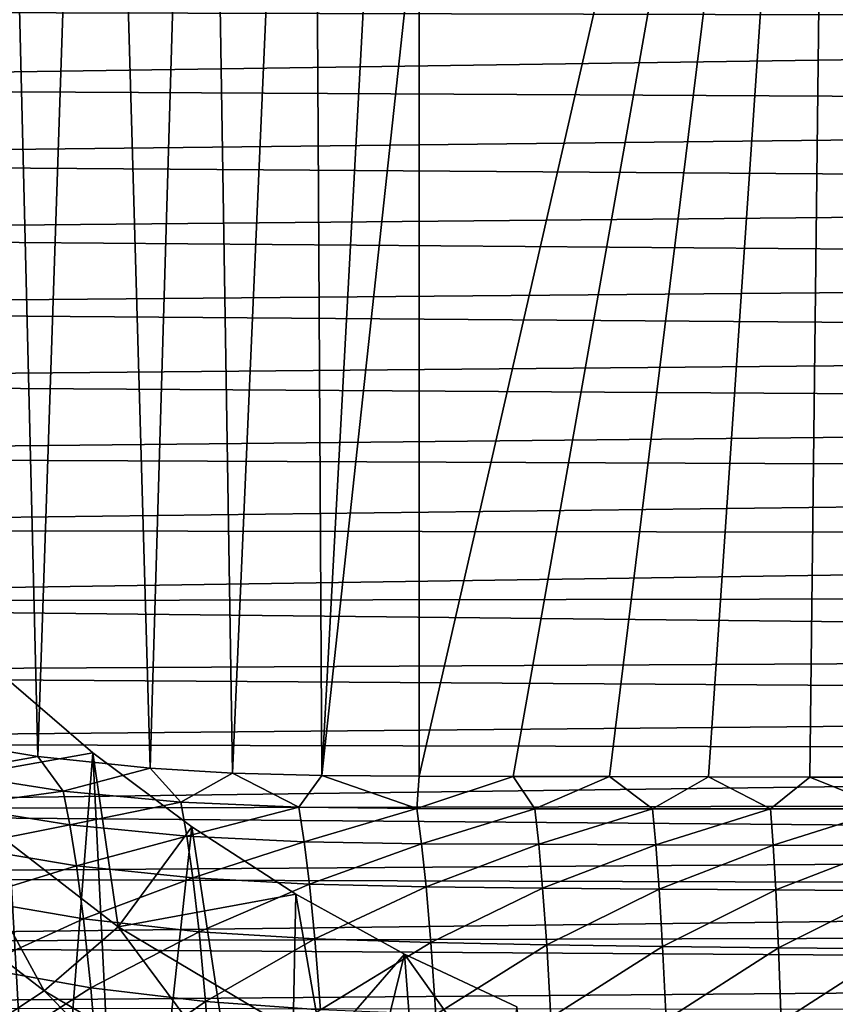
# Model space of a CAD drawing. Header units: metres. Extents: x -26 to 26, y -167 to 32.
# Tile 166 of 237: x -10.82 to -3.6, y -39.91 to -31.19. Entities that reach past the tile are written whole.
import ezdxf

# ---------------------------------------------------------------- set-up
doc = ezdxf.new("R2010")
doc.units = ezdxf.units.M
doc.layers.add('solid_12_411_043_XXX', color=7, linetype='CONTINUOUS')

msp = doc.modelspace()

# ---------------------------------------------------------------- linework, layer by layer
at = {"layer": 'solid_12_411_043_XXX'}
for points in [[(-11.563712, -37.561703, 99.661652), (-11.059468, -21.695902, 9.150281), (-10.661813, -37.711967, 99.635155)], [(-10.661813, -37.711967, 99.635155), (-11.059468, -21.695902, 9.150281), (-10.129657, -21.822021, 9.150281)], [(-10.661813, -37.711967, 99.635155), (-10.129657, -21.822021, 9.150281), (-9.666766, -37.815701, 99.616859)], [(-9.666766, -37.815701, 99.616859), (-10.129657, -21.822021, 9.150281), (-9.197157, -21.894688, 9.150281)], [(-9.666766, -37.815701, 99.616859), (-9.197157, -21.894688, 9.150281), (-8.938645, -37.857727, 99.609451)], [(-8.938645, -37.857727, 99.609451), (-9.197157, -21.894688, 9.150281), (-8.239585, -21.929125, 9.150281)], [(-8.938645, -37.857727, 99.609451), (-8.239585, -21.929125, 9.150281), (-8.148227, -37.880756, 99.605392)], [(-8.148227, -37.880756, 99.605392), (-8.239585, -21.929125, 9.150281), (-7.286585, -21.944187, 9.150281)], [(-7.286574, -29.915781, 54.378288), (-8.148227, -37.880756, 99.605392), (-7.286585, -21.944187, 9.150281)], [(-7.286576, -37.884106, 99.604797), (-3.643296, -21.957764, 9.150281), (-6.455174, -37.887051, 99.604279)], [(-7.286574, -29.915781, 54.378288), (-3.643296, -21.957764, 9.150281), (-7.286576, -37.884106, 99.604797)], [(-6.455174, -37.887051, 99.604279), (-3.643296, -21.957764, 9.150281), (-5.601419, -37.889679, 99.603821)], [(-5.601419, -37.889679, 99.603821), (-3.643296, -21.957764, 9.150281), (-4.725375, -37.891953, 99.603416)], [(-4.725375, -37.891953, 99.603416), (-3.643296, -21.957764, 9.150281), (-3.827441, -37.893845, 99.603088)], [(-3.827441, -37.893845, 99.603088), (-3.643296, -21.957764, 9.150281), (-2.906487, -37.895321, 99.602829)], [(-2.906487, -37.895321, 99.602829), (-3.643296, -21.957764, 9.150281), (0.000015, -21.960382, 9.150281)], [(-7.286574, -29.915781, 54.378288), (-7.286576, -37.884106, 99.604797), (-8.148227, -37.880756, 99.605392)], [(-19.840727, -31.101685, 177.856064), (19.83824, -31.201965, 177.856079), (19.858715, -30.374708, 177.856003)], [(-19.823549, -31.777088, 177.856125), (19.83824, -31.201965, 177.856079), (-19.840727, -31.101685, 177.856064)], [(-19.823549, -31.777088, 177.856125), (19.818075, -31.989138, 177.85614), (19.83824, -31.201965, 177.856079)], [(-19.806349, -32.436054, 177.856171), (19.818075, -31.989138, 177.85614), (-19.823549, -31.777088, 177.856125)], [(-19.806349, -32.436054, 177.856171), (19.798811, -32.721401, 177.856201), (19.818075, -31.989138, 177.85614)], [(-19.788841, -33.09037, 177.856232), (19.798811, -32.721401, 177.856201), (-19.806349, -32.436054, 177.856171)], [(-19.788841, -33.09037, 177.856232), (19.780371, -33.402046, 177.856262), (19.798811, -32.721401, 177.856201)], [(-19.770926, -33.744045, 177.856293), (19.780371, -33.402046, 177.856262), (-19.788841, -33.09037, 177.856232)], [(-19.770926, -33.744045, 177.856293), (19.7628, -34.042576, 177.856308), (19.780371, -33.402046, 177.856262)], [(-19.752678, -34.398022, 177.856339), (19.7628, -34.042576, 177.856308), (-19.770926, -33.744045, 177.856293)], [(-19.752678, -34.398022, 177.856339), (19.745852, -34.643692, 177.856369), (19.7628, -34.042576, 177.856308)], [(-19.733725, -35.051327, 177.8564), (19.745852, -34.643692, 177.856369), (-19.752678, -34.398022, 177.856339)], [(-19.733725, -35.051327, 177.8564), (19.728735, -35.215977, 177.856415), (19.745852, -34.643692, 177.856369)], [(-19.712482, -35.701744, 177.856461), (19.728735, -35.215977, 177.856415), (-19.733725, -35.051327, 177.8564)], [(-19.712482, -35.701744, 177.856461), (19.710648, -35.758736, 177.856461), (19.728735, -35.215977, 177.856415)], [(-19.684383, -36.345936, 177.856506), (19.710648, -35.758736, 177.856461), (-19.712482, -35.701744, 177.856461)], [(-19.684383, -36.345936, 177.856506), (19.687622, -36.275372, 177.856506), (19.710648, -35.758736, 177.856461)], [(-19.684383, -36.345936, 177.856506), (19.659771, -36.766026, 177.856552), (19.687622, -36.275372, 177.856506)], [(-19.645144, -36.977112, 177.856567), (19.659771, -36.766026, 177.856552), (-19.684383, -36.345936, 177.856506)], [(-19.645144, -36.977112, 177.856567), (19.625086, -37.23304, 177.856583), (19.659771, -36.766026, 177.856552)], [(-11.616851, -37.935753, 148.781815), (-10.175643, -37.679928, 150.816208), (-11.005443, -36.967365, 150.941849)], [(-11.005443, -36.967365, 150.941849), (-10.633022, -43.555279, 149.780228), (-11.399922, -43.382809, 149.810638)], [(-11.005443, -36.967365, 150.941849), (-10.175643, -37.679928, 150.816208), (-10.633022, -43.555279, 149.780228)], [(-19.592722, -37.589649, 177.856613), (19.625086, -37.23304, 177.856583), (-19.645144, -36.977112, 177.856567)], [(-19.592722, -37.589649, 177.856613), (19.583904, -37.676971, 177.856628), (19.625086, -37.23304, 177.856583)], [(-11.471703, -37.855, 101.331879), (-11.563712, -37.561703, 99.661652), (-10.661813, -37.711967, 99.635155)], [(-19.524965, -38.187328, 177.856674), (19.583904, -37.676971, 177.856628), (-19.592722, -37.589649, 177.856613)], [(-19.524965, -38.187328, 177.856674), (19.535986, -38.100403, 177.856659), (19.583904, -37.676971, 177.856628)], [(-9.951589, -39.220585, 148.555267), (-10.175643, -37.679928, 150.816208), (-11.616851, -37.935753, 148.781815)], [(-10.437399, -38.017956, 101.286682), (-11.471703, -37.855, 101.331879), (-10.661813, -37.711967, 99.635155)], [(-10.437399, -38.017956, 101.286682), (-10.661813, -37.711967, 99.635155), (-9.666766, -37.815701, 99.616859)], [(-10.175643, -37.679928, 150.816208), (-9.881347, -43.670963, 149.759827), (-10.633022, -43.555279, 149.780228)], [(-10.175643, -37.679928, 150.816208), (-9.298349, -38.335098, 150.700684), (-9.881347, -43.670963, 149.759827)], [(-9.951589, -39.220585, 148.555267), (-9.298349, -38.335098, 150.700684), (-10.175643, -37.679928, 150.816208)], [(-9.395584, -38.115936, 101.254494), (-10.437399, -38.017956, 101.286682), (-9.666766, -37.815701, 99.616859)], [(-9.395584, -38.115936, 101.254494), (-9.666766, -37.815701, 99.616859), (-8.938645, -37.857727, 99.609451)], [(-11.41038, -38.151814, 103.001793), (-11.471703, -37.855, 101.331879), (-10.437399, -38.017956, 101.286682)], [(-8.351811, -38.16077, 101.233246), (-9.395584, -38.115936, 101.254494), (-8.938645, -37.857727, 99.609451)], [(-8.351811, -38.16077, 101.233246), (-8.938645, -37.857727, 99.609451), (-8.148227, -37.880756, 99.605392)], [(-7.307813, -38.172871, 101.219345), (-8.351811, -38.16077, 101.233246), (-8.148227, -37.880756, 99.605392)], [(-7.307813, -38.172871, 101.219345), (-8.148227, -37.880756, 99.605392), (-7.286576, -37.884106, 99.604797)], [(-7.307813, -38.172871, 101.219345), (-7.286576, -37.884106, 99.604797), (-6.455174, -37.887051, 99.604279)], [(-6.264064, -38.174171, 101.208946), (-7.307813, -38.172871, 101.219345), (-6.455174, -37.887051, 99.604279)], [(-6.264064, -38.174171, 101.208946), (-6.455174, -37.887051, 99.604279), (-5.601419, -37.889679, 99.603821)], [(-5.220481, -38.174023, 101.200409), (-6.264064, -38.174171, 101.208946), (-5.601419, -37.889679, 99.603821)], [(-5.220481, -38.174023, 101.200409), (-5.601419, -37.889679, 99.603821), (-4.725375, -37.891953, 99.603416)], [(-4.176658, -38.174168, 101.193405), (-5.220481, -38.174023, 101.200409), (-4.725375, -37.891953, 99.603416)], [(-4.176658, -38.174168, 101.193405), (-4.725375, -37.891953, 99.603416), (-3.827441, -37.893845, 99.603088)], [(-3.132489, -38.175045, 101.187851), (-4.176658, -38.174168, 101.193405), (-3.827441, -37.893845, 99.603088)], [(-3.132489, -38.175045, 101.187851), (-3.827441, -37.893845, 99.603088), (-2.906487, -37.895321, 99.602829)], [(-11.616851, -37.935753, 148.781815), (-12.38169, -38.417652, 146.54303), (-10.606789, -39.787075, 146.301575)], [(-9.951589, -39.220585, 148.555267), (-11.616851, -37.935753, 148.781815), (-10.606789, -39.787075, 146.301575)], [(-19.524965, -38.187328, 177.856674), (19.481558, -38.504139, 177.856689), (19.535986, -38.100403, 177.856659)], [(-10.380686, -38.316673, 102.939987), (-11.41038, -38.151814, 103.001793), (-10.437399, -38.017956, 101.286682)], [(-10.380686, -38.316673, 102.939987), (-10.437399, -38.017956, 101.286682), (-9.395584, -38.115936, 101.254494)], [(-19.439592, -38.777428, 177.85672), (19.481558, -38.504139, 177.856689), (-19.524965, -38.187328, 177.856674)], [(-11.344657, -38.509594, 104.657646), (-11.41038, -38.151814, 103.001793), (-10.380686, -38.316673, 102.939987)], [(-9.343932, -38.417824, 102.892487), (-10.380686, -38.316673, 102.939987), (-9.395584, -38.115936, 101.254494)], [(-9.343932, -38.417824, 102.892487), (-9.395584, -38.115936, 101.254494), (-8.351811, -38.16077, 101.233246)], [(-8.305508, -38.466827, 102.857269), (-9.343932, -38.417824, 102.892487), (-8.351811, -38.16077, 101.233246)], [(-8.305508, -38.466827, 102.857269), (-8.351811, -38.16077, 101.233246), (-7.307813, -38.172871, 101.219345)], [(-7.267055, -38.48344, 102.830887), (-8.305508, -38.466827, 102.857269), (-7.307813, -38.172871, 101.219345)], [(-7.267055, -38.48344, 102.830887), (-7.307813, -38.172871, 101.219345), (-6.264064, -38.174171, 101.208946)], [(-6.22899, -38.488873, 102.809631), (-7.267055, -38.48344, 102.830887), (-6.264064, -38.174171, 101.208946)], [(-6.22899, -38.488873, 102.809631), (-6.264064, -38.174171, 101.208946), (-5.220481, -38.174023, 101.200409)], [(-5.191186, -38.492199, 102.791924), (-6.22899, -38.488873, 102.809631), (-5.220481, -38.174023, 101.200409)], [(-5.191186, -38.492199, 102.791924), (-5.220481, -38.174023, 101.200409), (-4.176658, -38.174168, 101.193405)], [(-4.153202, -38.495152, 102.777451), (-5.191186, -38.492199, 102.791924), (-4.176658, -38.174168, 101.193405)], [(-4.153202, -38.495152, 102.777451), (-4.176658, -38.174168, 101.193405), (-3.132489, -38.175045, 101.187851)], [(-3.114902, -38.498184, 102.766113), (-4.153202, -38.495152, 102.777451), (-3.132489, -38.175045, 101.187851)], [(-10.321239, -38.678886, 104.57888), (-11.344657, -38.509594, 104.657646), (-10.380686, -38.316673, 102.939987)], [(-10.321239, -38.678886, 104.57888), (-10.380686, -38.316673, 102.939987), (-9.343932, -38.417824, 102.892487)], [(-9.951589, -39.220585, 148.555267), (-8.37775, -38.929745, 150.59584), (-9.298349, -38.335098, 150.700684)], [(-9.298349, -38.335098, 150.700684), (-8.476187, -43.777161, 149.741104), (-9.881347, -43.670963, 149.759827)], [(-9.298349, -38.335098, 150.700684), (-8.37775, -38.929745, 150.59584), (-8.476187, -43.777161, 149.741104)], [(-10.606789, -39.787075, 146.301575), (-12.38169, -38.417652, 146.54303), (-11.112022, -40.118153, 143.963959)], [(-9.290742, -38.785919, 104.515678), (-10.321239, -38.678886, 104.57888), (-9.343932, -38.417824, 102.892487)], [(-9.290742, -38.785919, 104.515678), (-9.343932, -38.417824, 102.892487), (-8.305508, -38.466827, 102.857269)], [(-19.439592, -38.777428, 177.85672), (19.421015, -38.89119, 177.856735), (19.481558, -38.504139, 177.856689)], [(-11.275468, -38.974182, 106.28154), (-11.344657, -38.509594, 104.657646), (-10.321239, -38.678886, 104.57888)], [(-8.258407, -38.841831, 104.466087), (-9.290742, -38.785919, 104.515678), (-8.305508, -38.466827, 102.857269)], [(-8.258407, -38.841831, 104.466087), (-8.305508, -38.466827, 102.857269), (-7.267055, -38.48344, 102.830887)], [(-7.225899, -38.865551, 104.426811), (-8.258407, -38.841831, 104.466087), (-7.267055, -38.48344, 102.830887)], [(-7.225899, -38.865551, 104.426811), (-7.267055, -38.48344, 102.830887), (-6.22899, -38.488873, 102.809631)], [(-6.193709, -38.877369, 104.394348), (-7.225899, -38.865551, 104.426811), (-6.22899, -38.488873, 102.809631)], [(-6.193709, -38.877369, 104.394348), (-6.22899, -38.488873, 102.809631), (-5.191186, -38.492199, 102.791924)], [(-5.161764, -38.886017, 104.367172), (-6.193709, -38.877369, 104.394348), (-5.191186, -38.492199, 102.791924)], [(-5.161764, -38.886017, 104.367172), (-5.191186, -38.492199, 102.791924), (-4.153202, -38.495152, 102.777451)], [(-4.129656, -38.893227, 104.344986), (-5.161764, -38.886017, 104.367172), (-4.153202, -38.495152, 102.777451)], [(-4.129656, -38.893227, 104.344986), (-4.153202, -38.495152, 102.777451), (-3.114902, -38.498184, 102.766113)], [(-3.097257, -38.899502, 104.327682), (-4.129656, -38.893227, 104.344986), (-3.114902, -38.498184, 102.766113)], [(-10.259121, -39.148853, 106.185616), (-11.275468, -38.974182, 106.28154), (-10.321239, -38.678886, 104.57888)], [(-10.259121, -39.148853, 106.185616), (-10.321239, -38.678886, 104.57888), (-9.290742, -38.785919, 104.515678)], [(-19.334743, -39.36393, 177.856766), (19.421015, -38.89119, 177.856735), (-19.439592, -38.777428, 177.85672)], [(-9.235583, -39.262825, 106.106499), (-10.259121, -39.148853, 106.185616), (-9.290742, -38.785919, 104.515678)], [(-9.235583, -39.262825, 106.106499), (-9.290742, -38.785919, 104.515678), (-8.258407, -38.841831, 104.466087)], [(-8.20992, -39.326721, 106.04232), (-9.235583, -39.262825, 106.106499), (-8.258407, -38.841831, 104.466087)], [(-8.20992, -39.326721, 106.04232), (-8.258407, -38.841831, 104.466087), (-7.225899, -38.865551, 104.426811)], [(-7.183814, -39.358601, 105.989952), (-8.20992, -39.326721, 106.04232), (-7.225899, -38.865551, 104.426811)], [(-7.183814, -39.358601, 105.989952), (-7.225899, -38.865551, 104.426811), (-6.193709, -38.877369, 104.394348)], [(-6.15783, -39.377804, 105.946075), (-7.183814, -39.358601, 105.989952), (-6.193709, -38.877369, 104.394348)], [(-6.15783, -39.377804, 105.946075), (-6.193709, -38.877369, 104.394348), (-5.161764, -38.886017, 104.367172)], [(-5.131963, -39.392689, 105.909248), (-6.15783, -39.377804, 105.946075), (-5.161764, -38.886017, 104.367172)], [(-5.131963, -39.392689, 105.909248), (-5.161764, -38.886017, 104.367172), (-4.129656, -38.893227, 104.344986)], [(-19.334743, -39.36393, 177.856766), (19.354416, -39.262402, 177.856766), (19.421015, -38.89119, 177.856735)], [(-8.141209, -40.298374, 148.365234), (-8.37775, -38.929745, 150.59584), (-9.951589, -39.220585, 148.555267)], [(-8.37775, -38.929745, 150.59584), (-7.418079, -39.461147, 150.502136), (-8.476187, -43.777161, 149.741104)], [(-8.141209, -40.298374, 148.365234), (-7.418079, -39.461147, 150.502136), (-8.37775, -38.929745, 150.59584)], [(-4.105871, -39.404942, 105.879196), (-5.131963, -39.392689, 105.909248), (-4.129656, -38.893227, 104.344986)], [(-4.105871, -39.404942, 105.879196), (-4.129656, -38.893227, 104.344986), (-3.097257, -38.899502, 104.327682)], [(-3.079459, -39.415073, 105.855804), (-4.105871, -39.404942, 105.879196), (-3.097257, -38.899502, 104.327682)], [(-11.203721, -39.581024, 107.844086), (-11.275468, -38.974182, 106.28154), (-10.259121, -39.148853, 106.185616)], [(-10.194884, -39.761116, 107.730743), (-11.203721, -39.581024, 107.844086), (-10.259121, -39.148853, 106.185616)], [(-9.951589, -39.220585, 148.555267), (-10.606789, -39.787075, 146.301575), (-8.677216, -40.935822, 146.09903)], [(-10.194884, -39.761116, 107.730743), (-10.259121, -39.148853, 106.185616), (-9.235583, -39.262825, 106.106499)], [(-8.141209, -40.298374, 148.365234), (-9.951589, -39.220585, 148.555267), (-8.677216, -40.935822, 146.09903)], [(-19.334743, -39.36393, 177.856766), (19.282103, -39.620777, 177.856796), (19.354416, -39.262402, 177.856766)], [(-9.178731, -39.882164, 107.635475), (-10.194884, -39.761116, 107.730743), (-9.235583, -39.262825, 106.106499)], [(-9.178731, -39.882164, 107.635475), (-9.235583, -39.262825, 106.106499), (-8.20992, -39.326721, 106.04232)], [(-19.211477, -39.935295, 177.856812), (19.282103, -39.620777, 177.856796), (-19.334743, -39.36393, 177.856766)], [(-8.160131, -39.954243, 107.55648), (-9.178731, -39.882164, 107.635475), (-8.20992, -39.326721, 106.04232)], [(-8.160131, -39.954243, 107.55648), (-8.20992, -39.326721, 106.04232), (-7.183814, -39.358601, 105.989952)], [(-7.140766, -39.994511, 107.490814), (-8.160131, -39.954243, 107.55648), (-7.183814, -39.358601, 105.989952)], [(-7.140766, -39.994511, 107.490814), (-7.183814, -39.358601, 105.989952), (-6.15783, -39.377804, 105.946075)], [(-6.121258, -40.021374, 107.435333), (-7.140766, -39.994511, 107.490814), (-6.15783, -39.377804, 105.946075)], [(-6.121258, -40.021374, 107.435333), (-6.15783, -39.377804, 105.946075), (-5.131963, -39.392689, 105.909248)], [(-5.101673, -40.042782, 107.388687), (-6.121258, -40.021374, 107.435333), (-5.131963, -39.392689, 105.909248)], [(-5.101673, -40.042782, 107.388687), (-5.131963, -39.392689, 105.909248), (-4.105871, -39.404942, 105.879196)], [(-4.081745, -40.060337, 107.350616), (-5.101673, -40.042782, 107.388687), (-4.105871, -39.404942, 105.879196)], [(-4.081745, -40.060337, 107.350616), (-4.105871, -39.404942, 105.879196), (-3.079459, -39.415073, 105.855804)], [(-7.418079, -39.461147, 150.502136), (-7.087659, -43.801102, 149.736877), (-8.476187, -43.777161, 149.741104)], [(-6.212112, -41.1534, 148.214478), (-7.418079, -39.461147, 150.502136), (-8.141209, -40.298374, 148.365234)], [(-7.418079, -39.461147, 150.502136), (-6.423786, -39.92683, 150.420029), (-7.087659, -43.801102, 149.736877)], [(-6.212112, -41.1534, 148.214478), (-6.423786, -39.92683, 150.420029), (-7.418079, -39.461147, 150.502136)], [(-3.061428, -40.074547, 107.321022), (-4.081745, -40.060337, 107.350616), (-3.079459, -39.415073, 105.855804)], [(-11.130507, -40.362682, 109.31498), (-11.203721, -39.581024, 107.844086), (-10.194884, -39.761116, 107.730743)], [(-19.211477, -39.935295, 177.856812), (19.204021, -39.967182, 177.856827), (19.282103, -39.620777, 177.856796)], [(-10.129302, -40.547405, 109.183952), (-11.130507, -40.362682, 109.31498), (-10.194884, -39.761116, 107.730743)], [(-10.606789, -39.787075, 146.301575), (-11.112022, -40.118153, 143.963959), (-9.090538, -41.321617, 143.75177)], [(-8.677216, -40.935822, 146.09903), (-10.606789, -39.787075, 146.301575), (-9.090538, -41.321617, 143.75177)], [(-10.129302, -40.547405, 109.183952), (-10.194884, -39.761116, 107.730743), (-9.178731, -39.882164, 107.635475)], [(-9.120692, -40.674843, 109.072281), (-10.129302, -40.547405, 109.183952), (-9.178731, -39.882164, 107.635475)], [(-9.120692, -40.674843, 109.072281), (-9.178731, -39.882164, 107.635475), (-8.160131, -39.954243, 107.55648)]]:
    msp.add_3dface(points, dxfattribs=at)

doc.saveas('drawing.dxf')
